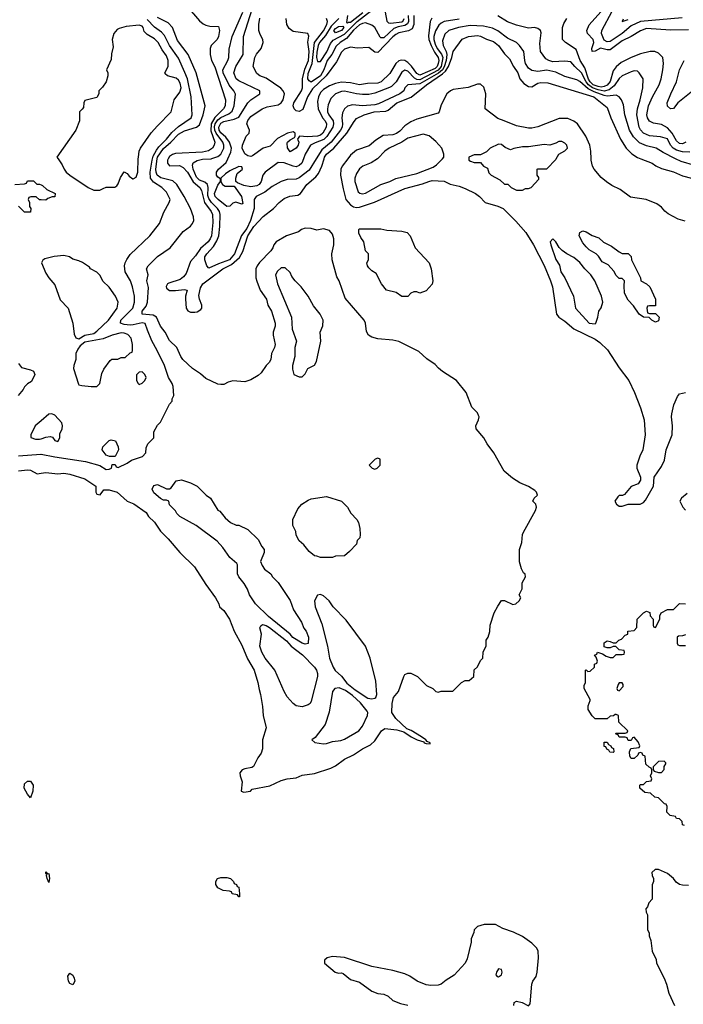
# Model space of a CAD drawing. Header units: inches. Extents: x 1793402 to 1900366, y 320852 to 470679.
# Tile 4 of 256: x 1819858 to 1824255, y 364397 to 370921. Entities that reach past the tile are written whole.
import ezdxf

# ---------------------------------------------------------------- set-up
doc = ezdxf.new("R2010")
doc.units = ezdxf.units.IN
doc.header["$MEASUREMENT"] = 0
for name, color, linetype in [('B8316', 7, 'Continuous'), ('B8326', 7, 'Continuous'), ('B8327', 7, 'Continuous')]:
    doc.layers.add(name, color=color, linetype=linetype)

msp = doc.modelspace()

# ---------------------------------------------------------------- linework, layer by layer
at = {"layer": 'B8316', "color": 4}
for points, elevation in [([(1819826, 369830), (1819890, 369834), (1819902, 369838), (1819910, 369854), (1819950, 369854), (1819972, 369832), (1819988, 369832), (1820000, 369826.5)], 248), ([(1820000, 369727.5), (1819990, 369728), (1819967.3, 369747.3), (1819932.7, 369747.3), (1819918, 369742), (1819914, 369730), (1819922, 369710), (1819923.6, 369683.6), (1819932, 369670), (1819930, 369646), (1819890, 369646), (1819850, 369686)], 248), ([(1819850, 368642), (1819870, 368616), (1819930, 368601), (1819950, 368591.3), (1819958, 368570), (1819936.9, 368523.1), (1819910, 368508), (1819890, 368488), (1819881, 368470), (1819846.8, 368430)], 248), ([(1820000, 368263.6), (1819961, 368230), (1819932, 368170), (1819932.7, 368152.7), (1819962, 368142), (1819990, 368141), (1820000, 368144.7)], 252), ([(1819850, 368030.4), (1819997.6, 368042.4), (1820000, 368041.9)], 248), ([(1819850, 367930.8), (1819910, 367939.1), (1819930, 367935.5), (1819972.7, 367912.7), (1820000, 367916.8)], 244)]:
    msp.add_lwpolyline(points, dxfattribs=dict(at, elevation=elevation))
at = {"layer": 'B8316', "color": 4, "elevation": 236}
msp.add_lwpolyline([(1819930, 365764), (1819910, 365789.5), (1819887.7, 365830), (1819890, 365857.1), (1819910, 365876.1), (1819930, 365876), (1819946.3, 365850), (1819944.6, 365810)], close=True, dxfattribs=at)
at = {"layer": 'B8326', "color": 4}
for points, elevation in [([(1820000, 368041.9), (1820090, 368023.8), (1820292.8, 367992.8), (1820388, 367968), (1820430, 367941), (1820450, 367942), (1820466, 367950), (1820470, 367974), (1820490, 367974), (1820498, 367958), (1820510, 367954), (1820570, 367982), (1820598, 368002), (1820672.5, 368027.5), (1820694, 368050), (1820696.4, 368083.6), (1820706, 368110), (1820746, 368150), (1820746, 368190), (1820770, 368234), (1820790, 368254), (1820850, 368374), (1820867.3, 368392.7), (1820868, 368410), (1820878, 368430), (1820875.3, 368490), (1820868.7, 368510), (1820844, 368550), (1820817.2, 368630), (1820769.3, 368730), (1820733.4, 368793.4), (1820703.8, 368863.8), (1820690, 368909), (1820670, 368912.6), (1820610, 368898.2), (1820590, 368897.6), (1820550, 368901.7), (1820525.2, 368910), (1820527.6, 368930), (1820607, 369010), (1820618, 369050), (1820618, 369090), (1820605.1, 369150), (1820591.3, 369191.3), (1820557, 369250), (1820552.3, 369290), (1820556, 369310), (1820567.2, 369332.8), (1820590, 369366), (1820719, 369490), (1820784, 369570), (1820813.6, 369646.4), (1820848.7, 369710), (1820854, 369730), (1820830, 369777.2), (1820799.3, 369810), (1820745, 369845), (1820725.4, 369870), (1820722, 369910), (1820736.2, 369990), (1820738.7, 370000)], 248), ([(1820000, 367916.8), (1820030, 367921.3), (1820110, 367912.7), (1820150, 367915.5), (1820190, 367910.5), (1820290, 367879.1), (1820362, 367830), (1820362.8, 367790), (1820370, 367778), (1820390, 367772), (1820414.6, 367805.4), (1820450, 367806.8), (1820504.7, 367790), (1820570.5, 367730.5), (1820614.2, 367714.2), (1820695.2, 367655.2), (1820711, 367630), (1820750.6, 367590.6), (1820790, 367532), (1820842, 367482), (1820919.1, 367390), (1821015.5, 367295.5), (1821090, 367178.8), (1821154.8, 367090), (1821178, 367050), (1821182, 367030), (1821210, 367006.8), (1821248, 366950), (1821278, 366870), (1821330, 366776), (1821366.6, 366686.6), (1821410.4, 366610.4), (1821436.3, 366530), (1821443.4, 366483.4), (1821454, 366450), (1821466.8, 366370), (1821470.6, 366310), (1821490.7, 366230), (1821467.3, 366150), (1821467.3, 366090), (1821458.5, 366061.5), (1821434.8, 366030), (1821407.7, 365972.3), (1821394.9, 365965.1), (1821350, 365957.6), (1821331, 365950), (1821317.1, 365930), (1821318, 365910), (1821332, 365870), (1821324.7, 365810), (1821342, 365802), (1821386, 365810), (1821398, 365822), (1821515.5, 365844.5), (1821590, 365881), (1821630, 365891), (1821690, 365898), (1821730, 365914.8), (1821810, 365927.3), (1821918.9, 365961.1), (1821950, 365977.3), (1822010, 366020.7), (1822069.5, 366050.5), (1822130, 366090.8), (1822183.1, 366116.9), (1822210, 366142), (1822255.3, 366210), (1822276.5, 366223.5), (1822355.8, 366215.8), (1822402.8, 366202.8), (1822450.8, 366170), (1822491.3, 366150), (1822536, 366136), (1822538, 366130), (1822550, 366124.9), (1822578, 366122), (1822578, 366130), (1822558, 366138), (1822548.7, 366150), (1822519, 366170), (1822451.2, 366211.2), (1822423.3, 366223.3), (1822349.4, 366290), (1822322.7, 366330), (1822325.2, 366390), (1822335.3, 366430), (1822368.7, 366470), (1822402, 366570), (1822410, 366582), (1822428.4, 366591.6), (1822450, 366591.3), (1822494, 366570), (1822554, 366510), (1822594, 366490), (1822614, 366470), (1822630, 366464.7), (1822650, 366472), (1822727.3, 366472.7), (1822786, 366530), (1822810, 366542), (1822836.4, 366543.6), (1822866, 366570), (1822870, 366614), (1822890, 366634), (1822910, 366674), (1822926, 366690), (1822928, 366730), (1822948.4, 366771.6), (1822948.7, 366810), (1822962, 366830), (1822973.6, 366866.4), (1822975.3, 366910), (1823002, 366990), (1823024.7, 367035.3), (1823050, 367072), (1823070, 367072), (1823125.4, 367045.4), (1823146, 367050), (1823168, 367070), (1823178, 367090), (1823168, 367110), (1823188, 367150), (1823188, 367190), (1823208, 367230), (1823207.3, 367247.3), (1823195.3, 367255.3), (1823182, 367282), (1823169.1, 367329.1), (1823169, 367410), (1823184.1, 367455.9), (1823189.3, 367510), (1823194.8, 367525.2), (1823275.3, 367670), (1823282, 367690), (1823278, 367710), (1823258, 367730), (1823266, 367750), (1823288, 367770), (1823282, 367790), (1823270, 367802), (1823230, 367829), (1823172.5, 367852.5), (1823123.2, 367883.2), (1823068.7, 367930), (1822999, 368050), (1822954, 368110), (1822933.2, 368150), (1822881.2, 368210), (1822879.3, 368230), (1822898.4, 368270), (1822901.6, 368290), (1822898.6, 368298.6), (1822890, 368316), (1822853.8, 368353.8), (1822816, 368450), (1822752.7, 368530), (1822659, 368590), (1822631.9, 368611.9), (1822610, 368637.2), (1822554.8, 368674.8), (1822503.3, 368723.3), (1822370, 368789.6), (1822330, 368798.4), (1822230, 368806), (1822190, 368817.2), (1822169, 368830), (1822154.5, 368854.5), (1822149.4, 368910), (1822140.9, 368930), (1822014.9, 369074.9), (1821973.6, 369190), (1821958.3, 369218.3), (1821928.4, 369330), (1821926, 369370), (1821939.3, 369430), (1821939.3, 369470), (1821930, 369499.5), (1821910, 369523.6), (1821870, 369536), (1821826, 369526), (1821790, 369538), (1821750, 369539), (1821724.7, 369530), (1821704, 369516), (1821624.7, 369490), (1821558, 369450), (1821542, 369430), (1821536, 369410), (1821520.7, 369390), (1821446.7, 369313.3), (1821430.5, 369290), (1821423, 369270), (1821422, 369250), (1821422, 369210), (1821427.9, 369187.9), (1821450.8, 369130), (1821494, 369070), (1821502.8, 369030), (1821526, 368990), (1821550.7, 368910), (1821550.7, 368890), (1821536.3, 368850), (1821536.3, 368830), (1821550.6, 368769.4), (1821546.8, 368750), (1821526.8, 368710), (1821521, 368670), (1821511, 368650), (1821490, 368628.7), (1821458, 368582), (1821436.8, 368563.2), (1821390, 368534), (1821350, 368521.2), (1821270, 368529), (1821239.8, 368520.2), (1821210, 368504), (1821190, 368504), (1821170, 368505.2), (1821090, 368544), (1821055.5, 368575.5), (1821002, 368610), (1820939, 368670), (1820925.2, 368690), (1820899, 368750), (1820850, 368795.3), (1820822.7, 368850), (1820791.4, 368891.4), (1820763.7, 368950), (1820742.7, 368962.7), (1820669, 368970), (1820669.6, 368990), (1820696.1, 369023.9), (1820705.1, 369050), (1820712.3, 369147.7), (1820700.7, 369190), (1820709.2, 369230), (1820699, 369270), (1820709.2, 369290), (1820770, 369351), (1820855.3, 369410), (1820941.5, 369518.5), (1820990, 369554), (1821003.7, 369570), (1821011.5, 369590), (1821010, 369615.3), (1820989.6, 369670), (1820947.8, 369750), (1820898.4, 369830), (1820872.9, 369852.9), (1820794, 369874), (1820769.7, 369890), (1820761.8, 369910), (1820760.7, 369930), (1820769.4, 370000)], 244), ([(1820111.7, 370000), (1820139.8, 369959.8), (1820152, 369930), (1820166, 369910), (1820190, 369891.3), (1820312, 369810), (1820350, 369791.3), (1820388.4, 369791.6), (1820410, 369802), (1820430, 369811.3), (1820488.4, 369811.6), (1820500.4, 369819.6), (1820510, 369834), (1820524.7, 369875.3), (1820550, 369912), (1820570, 369902), (1820583.5, 369883.5), (1820607.1, 369867.1), (1820610, 369866), (1820630, 369878), (1820641.2, 369910), (1820643.7, 370000)], 252), ([(1820842.4, 370000), (1820836.9, 369990), (1820837.6, 369970), (1820850, 369952.3), (1820915.6, 369955.6), (1820941, 369941), (1820969.8, 369910), (1821007.3, 369847.3), (1821051.3, 369810), (1821061.7, 369790), (1821082.7, 369710), (1821126.3, 369650), (1821135.4, 369630), (1821136.6, 369576.6), (1821128, 369490), (1821120.5, 369470), (1821105.6, 369450), (1821054.8, 369405.2), (1821023.7, 369356.3), (1820990, 369317.8), (1820960, 369240), (1820943.8, 369216.2), (1820920.2, 369199.8), (1820844.9, 369175.1), (1820837, 369170), (1820827.5, 369152.5), (1820830, 369142.7), (1820850, 369127.6), (1820890, 369126), (1820950, 369133.6), (1820968, 369130), (1820956.2, 369090), (1820955.8, 369070), (1820961.1, 369010), (1820972.1, 368992.1), (1820990, 368983.1), (1821017.8, 368982.2), (1821034.5, 368985.5), (1821058.9, 369001.1), (1821065.5, 369010), (1821064.4, 369030), (1821048.5, 369070), (1821045.8, 369094.2), (1821056, 369144), (1821071, 369170), (1821203.8, 369270), (1821261.4, 369298.6), (1821314.6, 369345.4), (1821335.9, 369384.1), (1821370, 369489.6), (1821410, 369551.3), (1821470, 369618), (1821538.8, 369670), (1821577.3, 369710), (1821610, 369736), (1821648.1, 369751.9), (1821700.9, 369759.1), (1821719.1, 369770), (1821759.3, 369830), (1821819.7, 369880.3), (1821837.5, 369902.5), (1821859.6, 369950), (1821874.3, 370000)], 236), ([(1821823.1, 370000), (1821775.8, 369924.2), (1821710, 369873), (1821690, 369863.6), (1821630, 369862), (1821590, 369849.6), (1821530, 369815.1), (1821482.3, 369777.7), (1821424, 369750), (1821412.4, 369730), (1821410.3, 369670), (1821388, 369590), (1821362.7, 369537.3), (1821328.4, 369491.6), (1821281.1, 369370), (1821248, 369330), (1821175.6, 369304.4), (1821110, 369274), (1821097.2, 369290), (1821085.2, 369330), (1821085.2, 369350), (1821097.2, 369370), (1821142.7, 369417.3), (1821164.9, 369455.1), (1821176.9, 369490), (1821184.4, 369550), (1821186.2, 369630), (1821181, 369650), (1821168.4, 369670), (1821129.3, 369709.3), (1821110, 369736.2), (1821104.5, 369755.5), (1821106, 369810), (1821101.3, 369830), (1821084.1, 369844.1), (1821050, 369858.5), (1821030, 369878.7), (1821006.9, 369930), (1821003, 369957), (1821008.2, 369971.8), (1821032.7, 369987.3), (1821070, 369996.1), (1821126.3, 370000)], 232), ([(1821738.2, 370000), (1821727.7, 369970), (1821710, 369954.5), (1821690, 369947), (1821670, 369949.5), (1821610, 369973.6), (1821570, 369974), (1821483.8, 369910), (1821469.1, 369890.9), (1821457.6, 369850), (1821444.9, 369830), (1821430, 369821.3), (1821390, 369813), (1821342.8, 369822.8), (1821300.2, 369840.2), (1821289.1, 369849.1), (1821289.3, 369870.7), (1821299, 369901), (1821333.2, 369930), (1821330, 369946), (1821310, 369948), (1821250, 369919), (1821220.4, 369899.6), (1821190.8, 369870), (1821190.8, 369850), (1821201, 369830), (1821219.1, 369819.1), (1821278, 369818), (1821327.3, 369750), (1821336.9, 369703.1), (1821330, 369698), (1821290, 369712.7), (1821270, 369705.2), (1821250, 369686), (1821230, 369684), (1821173.2, 369730), (1821153.2, 369750), (1821148.2, 369770), (1821170, 369824.7), (1821188, 369850), (1821187.3, 369867.3), (1821170, 369878), (1821162, 369890), (1821162, 369910), (1821174, 369930), (1821225.6, 369974.4), (1821237.2, 370000)], 228), ([(1822032, 370000), (1821994, 369950), (1821985.5, 369930), (1821983, 369890), (1822000.3, 369800.3), (1822019.5, 369730), (1822050, 369693.7), (1822070, 369680.3), (1822090, 369676.5), (1822110, 369678.7), (1822208.3, 369711.7), (1822410, 369802), (1822527, 369833), (1822568, 369850), (1822590, 369854.9), (1822670, 369851), (1822710.7, 369830.7), (1822770, 369817.3), (1822810, 369802.8), (1822878, 369770), (1822904.7, 369750), (1822942, 369710), (1823026.2, 369686.2), (1823061, 369670), (1823145.8, 369585.8), (1823210.3, 369510.4), (1823262, 369430), (1823333, 369293), (1823374.9, 369190), (1823388, 369150), (1823413.4, 368970), (1823430.3, 368950.4), (1823470, 368924.4), (1823530, 368872.4), (1823670, 368804.9), (1823702, 368782), (1823752.9, 368732.9), (1823830, 368613.4), (1823894, 368530), (1823931.5, 368451.5), (1823970.4, 368350), (1823994.4, 368270), (1824002, 368170), (1823987.3, 368070), (1823967.3, 368030), (1823946.8, 367970), (1823946, 367950), (1823971.3, 367890), (1823972, 367870), (1823955.3, 367844.7), (1823910, 367828.7), (1823865.4, 367774.6), (1823851.1, 367768.9), (1823830, 367768), (1823821, 367759), (1823802, 367730), (1823812, 367710), (1823830, 367698), (1823850, 367698), (1823890, 367712), (1823968.4, 367711.6), (1823990, 367722), (1824003.1, 367736.9), (1824057.2, 367830), (1824062, 367890), (1824110, 367961), (1824130, 368002), (1824141.2, 368070), (1824180.7, 368170), (1824183.6, 368230), (1824176.2, 368290), (1824178.4, 368310), (1824192.3, 368370), (1824215.1, 368424.9), (1824230, 368441), (1824269.4, 368450.6)], 244), ([(1822228.2, 370000), (1822187.5, 369972.5), (1822132, 369950), (1822110, 369934), (1822090, 369902), (1822077.3, 369870), (1822077.3, 369850), (1822101.4, 369781.4), (1822110.9, 369770.9), (1822130, 369768), (1822150, 369770.8), (1822251.5, 369828.5), (1822310, 369848.4), (1822350, 369868.4), (1822490, 369901.3), (1822597.1, 369942.9), (1822620.1, 369959.9), (1822659, 370000)], 248), ([(1822834, 370000), (1822834, 369990), (1822843.6, 369983.6), (1822870, 369974), (1822910, 369974), (1822931.6, 369951.6), (1822956.9, 369936.9), (1822966.4, 369906.4), (1822982, 369890), (1823039.8, 369859.8), (1823070, 369832), (1823091.6, 369831.6), (1823114, 369810), (1823150, 369792), (1823190, 369792), (1823210, 369802), (1823230, 369802), (1823246, 369810), (1823296.4, 369863.6), (1823296.4, 369876.4), (1823286, 369890), (1823286, 369930), (1823290, 369934), (1823350, 369934), (1823410, 369994), (1823413, 370000)], 248), ([(1824266.3, 369586.3), (1824220.1, 369600.1), (1824154, 369634), (1824131.9, 369651.9), (1824110, 369679), (1824080.2, 369700.2), (1824009.3, 369729.3), (1823905.4, 369745.4), (1823835.5, 369795.5), (1823781.5, 369821.5), (1823746.3, 369846.3), (1823710, 369875.3), (1823664, 369930), (1823654, 369950), (1823644, 369990), (1823643.8, 370000)], 244), ([(1823973.1, 370000), (1824048.7, 369970), (1824071.9, 369951.9), (1824110, 369934.5), (1824190, 369912), (1824250, 369887), (1824308.7, 369870)], 236), ([(1824330, 369955.6), (1824240.8, 369980.8), (1824202.4, 370000)], 232), ([(1820000, 369826.5), (1820010, 369822), (1820036.9, 369796.9), (1820092, 369770), (1820090, 369748), (1820072.7, 369747.3), (1820043.6, 369736.4), (1820030, 369726), (1820000, 369727.5)], 248), ([(1820000, 368144.7), (1820030, 368156), (1820059.8, 368159.8), (1820074.8, 368154.8), (1820090, 368132), (1820110, 368126), (1820124, 368150), (1820123.1, 368176.9), (1820139, 368210), (1820141.2, 368230), (1820136, 368250), (1820090, 368300.9), (1820070, 368309.5), (1820050, 368306.6), (1820000, 368263.6)], 252), ([(1824279.1, 367780.9), (1824242, 367750), (1824232, 367730), (1824252, 367690), (1824270, 367672)], 244), ([(1824262, 365582), (1824250, 365586), (1824247.3, 365607.3), (1824230, 365626), (1824208.4, 365628.4), (1824202, 365642), (1824167.3, 365647.3), (1824146, 365670), (1824147.3, 365707.3), (1824142, 365722), (1824130, 365726), (1824090, 365766), (1824066, 365770), (1824036.4, 365796.4), (1824000.4, 365800.4), (1823966, 365830), (1823966, 365850), (1823970, 365854), (1823990, 365854), (1824010, 365874), (1824042, 365878), (1824046, 365890), (1824038, 365910), (1824046, 365930), (1824046, 365950), (1824042, 365962), (1824027.3, 365967.3), (1824007.3, 365987.3), (1824002, 366042), (1823987.3, 366047.3), (1823982, 366062), (1823970, 366066), (1823958, 366062), (1823952.7, 366047.3), (1823930, 366026), (1823910, 366026), (1823900.4, 366040.4), (1823898, 366070), (1823907.3, 366092.7), (1823962, 366098), (1823966, 366110), (1823956.4, 366136.4), (1823930, 366166), (1823918, 366162), (1823910, 366146), (1823890, 366146), (1823882, 366162), (1823870, 366166), (1823830, 366166), (1823822, 366182), (1823806, 366190), (1823810, 366194), (1823870, 366194), (1823882, 366198), (1823886, 366210), (1823827.3, 366267.3), (1823826, 366310), (1823810, 366318), (1823803.6, 366316.4), (1823792, 366308), (1823770, 366306), (1823750, 366288), (1823670, 366288), (1823650, 366308), (1823625.2, 366350), (1823624.7, 366375.3), (1823638, 366410), (1823636.4, 366416.4), (1823598, 366490), (1823598, 366510), (1823606, 366530), (1823606, 366610), (1823610, 366614), (1823622, 366602), (1823636.4, 366603.6), (1823666, 366630), (1823666, 366650), (1823682, 366658), (1823686, 366670), (1823678, 366698), (1823666, 366710), (1823682, 366718), (1823686, 366730), (1823719.6, 366719.6), (1823743.6, 366703.6), (1823770, 366694), (1823790, 366694), (1823810, 366714), (1823850, 366714), (1823862, 366718), (1823866, 366730), (1823862, 366742), (1823830, 366746), (1823807.3, 366767.3), (1823790, 366768), (1823770, 366758), (1823750, 366758), (1823730, 366766), (1823730, 366792), (1823750, 366804.7), (1823770, 366802), (1823790, 366792), (1823810, 366792), (1823828, 366810), (1823844, 366816), (1823870, 366842), (1823886, 366850), (1823886, 366870), (1823930, 366874), (1823947.3, 366892.7), (1823948.7, 366950), (1823990, 366991.3), (1824010, 367002), (1824032.7, 366992.7), (1824034, 366970), (1824054, 366950), (1824054, 366910), (1824058, 366898), (1824070, 366894), (1824098, 366950), (1824098, 366970), (1824108.4, 366991.6), (1824150, 367012), (1824190, 367014), (1824230, 367052), (1824270, 367051.3)], 236), ([(1824270, 366846), (1824250, 366838), (1824223.6, 366836.4), (1824214, 366830), (1824214, 366790), (1824218, 366778), (1824230, 366774), (1824270, 366774)], 236), ([(1824290, 365184.7), (1824250, 365186), (1824230, 365191.3), (1824207.1, 365207.1), (1824190, 365231.3), (1824150, 365264.7), (1824090, 365291.3), (1824068.7, 365291.3), (1824046, 365270), (1824048, 365250), (1824058, 365230), (1824058, 365210), (1824048.4, 365188.4), (1824047.3, 365092.7), (1824026, 365070), (1824016.4, 365043.6), (1824006, 365030), (1824008.4, 365008.4), (1824018, 364990), (1824018, 364890), (1824028, 364870), (1824028, 364850), (1824040.4, 364820.4), (1824048.9, 364748.9), (1824074.6, 364694.6), (1824078, 364670), (1824128.7, 364570), (1824144, 364530), (1824159, 364470), (1824195.3, 364390)], 236), ([(1823132, 364390), (1823134, 364410), (1823150, 364418), (1823186, 364410), (1823230, 364386), (1823239.6, 364400.4), (1823251.3, 364530), (1823258, 364550), (1823279.1, 364580.9), (1823287.3, 364610), (1823295.5, 364704.5), (1823293, 364750), (1823284, 364770), (1823250, 364802), (1823190, 364847.3), (1823130, 364876), (1823059.8, 364899.8), (1823010, 364926), (1822934.6, 364925.4), (1822890, 364912), (1822868, 364890), (1822867.3, 364872.7), (1822848.9, 364831.1), (1822848.4, 364808.4), (1822822, 364698), (1822809, 364670), (1822737.2, 364590), (1822682.7, 364557.3), (1822650, 364530.8), (1822630, 364524), (1822582, 364522), (1822550, 364526.8), (1822491.3, 364550), (1822443.4, 364583.4), (1822410, 364598.8), (1822330, 364621.6), (1822190, 364647.3), (1822010, 364706.8), (1821930, 364713.4), (1821894.6, 364705.4), (1821878, 364690), (1821878, 364670), (1821948.7, 364610), (1821970, 364602.7), (1821990, 364605.2), (1822001.2, 364601.2), (1822050, 364561.2), (1822110, 364544), (1822190, 364484), (1822230, 364468.7), (1822270, 364465.2), (1822299, 364450), (1822330, 364422), (1822381.2, 364401.2), (1822430, 364392.3)], 236)]:
    msp.add_lwpolyline(points, dxfattribs=dict(at, elevation=elevation))
for points, elevation in [([(1822510, 369109), (1822490, 369118), (1822470, 369118), (1822450, 369108), (1822430, 369088), (1822390, 369088), (1822352.9, 369112.9), (1822288.7, 369130), (1822255.3, 369170), (1822220.4, 369240.4), (1822190, 369258), (1822170, 369278), (1822162, 369290), (1822158, 369310), (1822168, 369330), (1822168, 369370), (1822148, 369390), (1822139, 369450), (1822117.6, 369477.6), (1822105.6, 369505.6), (1822103.7, 369530), (1822110, 369536.3), (1822250, 369534.8), (1822290, 369526), (1822390, 369520.7), (1822424.7, 369510), (1822446, 369490), (1822478, 369410), (1822570.7, 369310), (1822584, 369270), (1822596, 369190), (1822590, 369168.7), (1822550, 369125.2)], 236), ([(1823390, 369468), (1823372, 369450), (1823376, 369430), (1823410, 369332), (1823434, 369294), (1823444, 369250), (1823470.4, 369210.4), (1823526.8, 369090), (1823541, 369010), (1823630, 368911.3), (1823670, 368906), (1823675.3, 368910), (1823689, 368950), (1823694, 368990), (1823710, 369012), (1823721.2, 369050), (1823713.2, 369090), (1823669.3, 369190), (1823642.7, 369230), (1823602.7, 369270), (1823570, 369312.7), (1823530, 369345.2), (1823482, 369370), (1823452.1, 369392.1), (1823431.9, 369411.9), (1823410, 369448.7)], 248), ([(1824030, 368974), (1824070, 368974), (1824094, 368950), (1824090, 368926), (1824070, 368918), (1824046, 368930), (1824028, 368948), (1823990, 368949), (1823962, 368970), (1823925.6, 369025.6), (1823890, 369062), (1823864, 369110), (1823862, 369158), (1823866, 369190), (1823850, 369206), (1823830, 369206), (1823810, 369226), (1823794.6, 369254.6), (1823756.5, 369296.5), (1823716.4, 369316.4), (1823693.6, 369353.6), (1823678, 369370), (1823630, 369395.3), (1823610, 369415.3), (1823590, 369442), (1823564, 369490), (1823569.2, 369510.8), (1823590, 369521), (1823610, 369516), (1823650, 369491.3), (1823695.3, 369475.3), (1823726.4, 369446.4), (1823779.8, 369419.8), (1823830, 369382), (1823850, 369372), (1823890, 369371.3), (1823910, 369352), (1823911.3, 369330), (1823972, 369210), (1823974, 369190), (1824010, 369172), (1824032, 369150), (1824071.3, 369070), (1824070, 369026), (1824030, 369026), (1824018, 369022), (1824014, 369010), (1824018, 368978)], 244), ([(1820150, 369359.3), (1820087.1, 369352.9), (1820023.6, 369336.4), (1820011.6, 369328.4), (1820002, 369310), (1820030, 369242), (1820050.8, 369210), (1820090, 369164.7), (1820125.1, 369065.1), (1820179.1, 369010), (1820210.8, 368910), (1820218, 368838), (1820230, 368812), (1820250, 368806), (1820289.3, 368830.7), (1820350, 368842.8), (1820370, 368856.3), (1820446.6, 368930), (1820503.7, 369010), (1820509.2, 369050), (1820493.2, 369090), (1820450, 369148), (1820408.9, 369188.9), (1820390, 369226), (1820368.4, 369248.4), (1820328, 369270), (1820320.4, 369280.4), (1820272.9, 369312.9), (1820250, 369324), (1820210, 369334), (1820188, 369350)], 252), ([(1821590, 369278), (1821565.4, 369254.6), (1821552, 369230), (1821566.8, 369170), (1821659.1, 368950), (1821663, 368870), (1821691, 368790), (1821680.7, 368750), (1821681, 368690), (1821666, 368630), (1821665.4, 368605.4), (1821674, 368570), (1821710, 368554), (1821730, 368554), (1821750, 368574), (1821766, 368610), (1821810, 368632), (1821824.7, 368655.3), (1821854, 368790), (1821849, 368850), (1821867.3, 368892.7), (1821868.7, 368930), (1821849.3, 368969.3), (1821804.1, 369024.1), (1821770, 369088.7), (1821722, 369150), (1821682, 369190), (1821660.2, 369220.2), (1821650, 369246), (1821616.4, 369276.4)], 248), ([(1820530, 368845.2), (1820471.3, 368830), (1820410, 368806), (1820290, 368784), (1820259.1, 368760.9), (1820242.8, 368737.2), (1820230.7, 368710), (1820230.8, 368670), (1820216, 368630), (1820214.8, 368610), (1820246.8, 368506.8), (1820250, 368502), (1820270, 368498), (1820330.9, 368490.9), (1820370, 368491.3), (1820389.1, 368510.9), (1820403.1, 368576.9), (1820414.6, 368605.4), (1820456.4, 368663.6), (1820468.9, 368671.1), (1820507.3, 368672.7), (1820530, 368682), (1820556.4, 368683.6), (1820590, 368714), (1820602, 368718), (1820606, 368730), (1820606, 368770), (1820595.3, 368810), (1820574.8, 368834.8), (1820550, 368844)], 252), ([(1820670, 368588), (1820650, 368586), (1820632.7, 368567.3), (1820632, 368530), (1820642, 368510), (1820650, 368504.7), (1820670, 368512), (1820679, 368521), (1820688, 368530), (1820695.3, 368550), (1820688, 368570)], 252), ([(1820490, 368026), (1820452.7, 368027.3), (1820430, 368035.3), (1820404, 368070), (1820409.3, 368090.7), (1820450, 368132), (1820463.1, 368136.9), (1820492, 368130), (1820511.1, 368091.1), (1820512, 368070)], 248), ([(1822230, 368015.3), (1822214, 368010), (1822174, 367970), (1822194, 367950), (1822210, 367942), (1822226, 367950), (1822246, 367970), (1822246, 368010)], 248), ([(1821750, 366784), (1821730, 366789.2), (1821667.5, 366827.5), (1821649.2, 366850), (1821505.6, 366965.6), (1821421.2, 367050), (1821381.2, 367110), (1821366.8, 367146.8), (1821344.8, 367184.8), (1821309.2, 367230), (1821301.2, 367250), (1821302, 367310), (1821297.2, 367317.2), (1821250, 367357.2), (1821203.6, 367423.6), (1821165.1, 367465.1), (1821028, 367570), (1820918, 367630), (1820898, 367650), (1820890, 367666), (1820850, 367706), (1820846, 367730), (1820830, 367738), (1820810, 367738), (1820790, 367748), (1820745.6, 367785.6), (1820735.3, 367810), (1820745.6, 367834.4), (1820770, 367842), (1820830, 367812), (1820850, 367812), (1820860.4, 367819.6), (1820894.6, 367865.4), (1820930, 367872), (1820990, 367852), (1821034, 367830), (1821094, 367770), (1821122, 367750), (1821171.6, 367671.6), (1821183.6, 367663.6), (1821219.6, 367619.6), (1821254, 367590), (1821292.7, 367572.7), (1821310, 367572), (1821370, 367542), (1821436.9, 367476.9), (1821462, 367430), (1821478, 367410), (1821478, 367390), (1821454, 367330), (1821463.6, 367303.6), (1821479.6, 367279.6), (1821522, 367250), (1821532, 367230), (1821570, 367192), (1821650, 367072), (1821671.3, 367010), (1821724.7, 366930), (1821741, 366890), (1821754.8, 366870), (1821770.8, 366830), (1821770, 366788)], 244), ([(1821850, 367358), (1821827.3, 367367.3), (1821810, 367368), (1821776.4, 367396.4), (1821740.4, 367440.4), (1821708.9, 367468.9), (1821690, 367506), (1821688, 367530), (1821668, 367570), (1821668.4, 367608.4), (1821700.2, 367679.8), (1821728, 367710), (1821770, 367738), (1821790, 367746), (1821890, 367761), (1821990.7, 367730.7), (1822030, 367692), (1822051.1, 367651.1), (1822092, 367610), (1822102, 367590), (1822112, 367550), (1822114, 367510), (1822111.6, 367488.4), (1822094, 367470), (1822090, 367446), (1822043.6, 367396.4), (1822010, 367368), (1821950, 367366), (1821930, 367358)], 244), ([(1821850, 367113.2), (1821831.1, 367108.9), (1821811.3, 367070), (1821814.8, 367030), (1821859, 366919), (1821896.4, 366770), (1821910.4, 366690), (1821934, 366630), (1821949, 366609), (1821990, 366570.4), (1822024.9, 366524.9), (1822079.9, 366479.9), (1822165.1, 366425.1), (1822190, 366421.6), (1822210, 366425.5), (1822217.2, 366430), (1822224.5, 366450), (1822218.3, 366538.3), (1822179.3, 366690), (1822149.2, 366770), (1822021.5, 366941.5), (1821934, 367030), (1821908.7, 367070), (1821870, 367104)], 248), ([(1821730, 366368.7), (1821690, 366375.3), (1821669, 366390), (1821630, 366435.3), (1821610, 366468.7), (1821549, 366610), (1821485.2, 366690), (1821461.2, 366730), (1821449.3, 366770), (1821459.3, 366850), (1821449.3, 366890.7), (1821454.6, 366905.4), (1821465.6, 366914.4), (1821490, 366906.8), (1821513, 366893), (1821625.1, 366805.1), (1821657.3, 366770), (1821731.7, 366711.7), (1821810.2, 366630.2), (1821823.8, 366610), (1821830.6, 366590), (1821830.8, 366570), (1821790, 366406), (1821782, 366390), (1821770, 366382)], 244), ([(1821974.5, 366494.5), (1821944.7, 366490), (1821930.7, 366470), (1821907.5, 366332.5), (1821881, 366250), (1821816, 366164), (1821794, 366150), (1821812.7, 366132.7), (1821870, 366122), (1821890, 366124.7), (1821930, 366138), (1821986, 366146), (1822010, 366154), (1822104, 366210), (1822130, 366241), (1822162.7, 366310), (1822165.2, 366330), (1822160.2, 366340.2), (1822115.6, 366395.6), (1822063.6, 366443.6), (1822017.2, 366477.2)], 248), ([(1823850, 366526), (1823830, 366526), (1823823.6, 366516.4), (1823814, 366490), (1823818, 366478), (1823830, 366474), (1823856.4, 366503.6), (1823856.4, 366516.4)], 236), ([(1823790, 366066), (1823767.3, 366067.3), (1823762, 366082), (1823747.3, 366087.3), (1823742, 366102), (1823730, 366106), (1823730, 366134), (1823750, 366134), (1823758, 366118), (1823774, 366110), (1823778, 366098), (1823792.7, 366092.7), (1823794, 366070)], 236), ([(1824127.3, 366007.3), (1824090, 366006), (1824054, 365970), (1824054, 365950), (1824062, 365942), (1824090, 365932), (1824110, 365934), (1824127.3, 365952.7), (1824128.4, 365971.6), (1824138, 365990), (1824138, 365998)], 236), ([(1820042, 365262), (1820050, 365264.7), (1820055.3, 365230), (1820050, 365204), (1820039.3, 365230), (1820035.3, 365250), (1820038, 365258), (1820030, 365266), (1820030, 365274)], 236), ([(1821310, 365108), (1821302, 365122), (1821266, 365130), (1821262, 365142), (1821247.3, 365147.3), (1821206, 365150), (1821170, 365168), (1821158, 365190), (1821158, 365210), (1821168, 365230), (1821190, 365238), (1821230, 365238), (1821254, 365230), (1821274, 365210), (1821278, 365198), (1821294, 365190), (1821298, 365178), (1821310, 365174), (1821314, 365130), (1821314, 365110)], 236), ([(1820210, 364527), (1820190, 364535.1), (1820180.5, 364550), (1820176.6, 364583.4), (1820190, 364604), (1820210, 364590.6), (1820219.5, 364570), (1820222.4, 364550)], 236), ([(1823030, 364632.7), (1823016, 364610), (1823012, 364592), (1823021, 364581), (1823030, 364578), (1823050, 364592), (1823054.5, 364610), (1823050, 364628)], 236)]:
    msp.add_lwpolyline(points, close=True, dxfattribs=dict(at, elevation=elevation))
at = {"layer": 'B8327', "color": 4}
for points, elevation in [([(1820967.7, 371007.7), (1821050, 370914), (1821072.9, 370892.9), (1821090, 370884), (1821118, 370878), (1821175.3, 370875.3), (1821182, 370850), (1821176, 370810), (1821165.2, 370790), (1821126, 370750), (1821120.9, 370730), (1821120.7, 370690), (1821129.6, 370650), (1821150, 370609), (1821221.1, 370390), (1821218.3, 370350), (1821208.2, 370330), (1821150, 370272.4), (1821127.1, 370230), (1821124.1, 370184.1), (1821149.7, 370110), (1821145.6, 370090), (1821134.5, 370070), (1821108.4, 370051.6), (1821070, 370042.8), (1820890, 370034.6), (1820870, 370028.4), (1820850, 370013.7), (1820842.4, 370000)], 236), ([(1821126.3, 370000), (1821130, 370000.3), (1821170, 370013.7), (1821190, 370030.5), (1821209.7, 370070), (1821209.7, 370090), (1821203.5, 370110), (1821158.7, 370170), (1821150.5, 370190), (1821148.9, 370211.1), (1821153.3, 370230), (1821170, 370257.5), (1821190, 370273.7), (1821243, 370297), (1821265.1, 370314.9), (1821278.7, 370350), (1821287.2, 370427.2), (1821277, 370450), (1821246.7, 370486.7), (1821205.1, 370570), (1821203.5, 370590), (1821237, 370650), (1821242.7, 370670), (1821246.3, 370726.3), (1821266, 370810), (1821335.4, 370970)], 232), ([(1821237.2, 370000), (1821256.8, 370043.2), (1821260.4, 370070), (1821248.7, 370110), (1821223, 370143), (1821190, 370172.4), (1821178.5, 370190), (1821177.1, 370210), (1821190, 370234.9), (1821210, 370246.7), (1821278.4, 370261.6), (1821310, 370274.9), (1821370, 370370.8), (1821389.6, 370390.4), (1821448, 370430), (1821448, 370450), (1821310, 370517), (1821292.7, 370530), (1821276.2, 370570), (1821289.6, 370610), (1821338.4, 370690), (1821339.6, 370810), (1821398.9, 370990)], 228), ([(1821973, 370930), (1821921.7, 370878.3), (1821883.1, 370816.9), (1821843.7, 370770), (1821834.8, 370750), (1821826.6, 370706.6), (1821824.1, 370670), (1821830, 370643.7), (1821850, 370644.5), (1821892.5, 370707.5), (1821917.6, 370762.4), (1821935.5, 370784.5), (1822010, 370825.3), (1822094.3, 370910), (1822190, 370985.3)], 208), ([(1822029.8, 370950), (1822023.6, 370903.6), (1822030, 370899.3), (1822035.6, 370904.4), (1822050, 370905.6), (1822131.7, 370968.3)], 204), ([(1822279.7, 370970), (1822291.1, 370911.1), (1822300.6, 370900.6), (1822317.4, 370897.4), (1822390, 370906), (1822396.1, 370910), (1822405.2, 370930)], 208), ([(1824290, 370853.6), (1824170, 370852.8), (1824010, 370863.5), (1823970, 370848), (1823910, 370809.6), (1823850, 370780.5), (1823770, 370720.4), (1823750, 370721.1), (1823706.5, 370733.5), (1823670, 370712.7), (1823650, 370709.5), (1823649.6, 370730), (1823661.3, 370770), (1823656.3, 370790), (1823620.5, 370830), (1823614.7, 370850), (1823630, 370888), (1823707.3, 370972.7)], 216), ([(1824246.9, 370933.1), (1823971.3, 370908.7), (1823910, 370881.1), (1823848.8, 370830), (1823770, 370776.9), (1823750, 370773.6), (1823730, 370785.1), (1823713.6, 370830), (1823714, 370850), (1823782.5, 370977.5)], 212), ([(1820738.7, 370000), (1820743, 370017), (1820763.7, 370056.3), (1820780.7, 370079.3), (1820831.5, 370128.5), (1820866.4, 370173.7), (1820910, 370214.3), (1820994.5, 370270), (1821000.9, 370290), (1820993.6, 370410), (1820968.6, 370528.6), (1820952.3, 370572.3), (1820910, 370665.2), (1820849.6, 370750), (1820817.5, 370817.5), (1820797.7, 370837.7), (1820750, 370871.5), (1820701.8, 370921.8)], 248), ([(1820769.4, 370000), (1820770.6, 370010), (1820810, 370067.1), (1820859.7, 370110), (1820910, 370162), (1820950, 370183.7), (1821030, 370208.4), (1821050, 370225.5), (1821074.3, 370290), (1821087, 370350), (1821026.3, 370570), (1820973.3, 370690), (1820903.7, 370783.7), (1820869.8, 370869.8), (1820841.4, 370901.4), (1820770, 370935.6)], 244), ([(1822587.7, 370932.2), (1822577.6, 370910), (1822566.6, 370813.4), (1822568.8, 370790), (1822583.2, 370750), (1822605.5, 370705.5), (1822630.2, 370670), (1822633.9, 370650), (1822631.5, 370630), (1822623, 370610), (1822610, 370597), (1822510, 370553.5), (1822490, 370563.9), (1822453.2, 370613.2), (1822430, 370636.4), (1822410, 370649.7), (1822386.1, 370653.9), (1822370, 370649.6), (1822350.4, 370630), (1822310, 370564.5), (1822252.7, 370510), (1822230, 370499.8), (1822162.4, 370497.6), (1822110, 370489.7), (1822050, 370502.6), (1821990, 370506.9), (1821950, 370499.1), (1821910, 370483.1), (1821870, 370458.9), (1821850, 370438.4), (1821837, 370410), (1821830, 370378), (1821834.9, 370330), (1821864.7, 370270), (1821881.7, 370250), (1821891.4, 370230), (1821889.1, 370210), (1821867.2, 370170), (1821850, 370156), (1821830, 370148.9), (1821765.3, 370145.3), (1821710.9, 370149.1), (1821698, 370130), (1821706.8, 370110), (1821702.8, 370090), (1821690, 370069.3), (1821650, 370046), (1821631.9, 370071.9), (1821630, 370102), (1821632.7, 370110), (1821650, 370124.9), (1821679.3, 370140.7), (1821684, 370150), (1821683.1, 370163.1), (1821682, 370170), (1821670, 370179), (1821631.3, 370170), (1821566, 370134), (1821517.4, 370082.6), (1821470, 370069.6), (1821401.1, 370018.9), (1821390, 370015.1), (1821370, 370018), (1821350, 370032.3), (1821332, 370070), (1821333.2, 370090), (1821359.3, 370150), (1821379, 370170), (1821381.2, 370190), (1821363.6, 370230), (1821370, 370253.4), (1821390, 370279.3), (1821464, 370330), (1821497.2, 370342.8), (1821570, 370357.1), (1821589.3, 370370), (1821602.4, 370390), (1821611.5, 370430), (1821602.7, 370450), (1821587.6, 370467.6), (1821490, 370532.7), (1821449, 370550), (1821430, 370565.2), (1821404, 370610), (1821416.2, 370670), (1821426.9, 370693.1), (1821458, 370730), (1821471.3, 370770), (1821469.2, 370790), (1821450, 370822), (1821442.4, 370850), (1821443, 370890), (1821449.7, 370930.3)], 224), ([(1822468.4, 370950), (1822470.2, 370889.8), (1822458.9, 370861.1), (1822433.7, 370846.3), (1822370, 370833), (1822350, 370823.6), (1822330, 370808.2), (1822230, 370702.7), (1822210, 370705.2), (1822170, 370736), (1822092.9, 370732.9), (1822050, 370739), (1822010, 370726), (1821990, 370705.2), (1821957.1, 370642.9), (1821889.3, 370550), (1821797.9, 370462.1), (1821764.7, 370410), (1821734.7, 370325.3), (1821710, 370313), (1821690, 370318), (1821675.6, 370330), (1821668.9, 370350), (1821675.1, 370370), (1821724.8, 370450), (1821730.8, 370469.2), (1821730.7, 370530), (1821747.2, 370592.9), (1821771.9, 370650), (1821776.8, 370710), (1821767.6, 370772.4), (1821772.9, 370812.9), (1821768, 370830), (1821670, 370842.4), (1821642.2, 370862.2), (1821628, 370890), (1821622.4, 370930)], 216), ([(1822770, 370925.7), (1822670, 370908.2), (1822650, 370898.7), (1822635.9, 370884.1), (1822613.3, 370846.7), (1822601.8, 370810), (1822601.6, 370790), (1822610, 370758), (1822624.5, 370730), (1822653.2, 370693.2), (1822661.2, 370670), (1822650, 370611.2), (1822630, 370586.7), (1822510, 370523.2), (1822490, 370525), (1822473.3, 370533.3), (1822430, 370579.7), (1822410, 370587.3), (1822390, 370572.7), (1822351.2, 370508.8), (1822320.5, 370479.5), (1822308.9, 370471.1), (1822210, 370434), (1822170, 370426), (1822130, 370426), (1822090, 370429.7), (1822010, 370447.6), (1821990, 370445.6), (1821950.8, 370430), (1821920.3, 370399.7), (1821902, 370358), (1821897, 370330), (1821898, 370310), (1821905.7, 370290), (1821934, 370250), (1821937.7, 370230), (1821932.9, 370210), (1821893.5, 370146.5), (1821873.5, 370126.5), (1821814.4, 370105.6), (1821785.5, 370090), (1821748.8, 370030), (1821738.2, 370000)], 228), ([(1822432, 370950), (1822434.3, 370910), (1822426.6, 370893.4), (1822410, 370882.6), (1822365.3, 370874.7), (1822336.6, 370863.4), (1822270, 370802), (1822250, 370800.9), (1822245.1, 370805.1), (1822210, 370869), (1822190, 370884), (1822150, 370901.2), (1822130, 370896.9), (1822110, 370886), (1822070, 370850.8), (1822022.7, 370797.3), (1821981.3, 370770), (1821954.4, 370745.6), (1821925.2, 370690), (1821895.2, 370650), (1821872.4, 370590), (1821850, 370549.7), (1821790, 370508.2), (1821775.1, 370515.1), (1821767.7, 370530), (1821770, 370564.7), (1821795.8, 370630), (1821810.5, 370769.5), (1821870, 370846.3), (1821892.8, 370890), (1821897.4, 370910), (1821889.6, 370929.6)], 212), ([(1824297.7, 370042.3), (1824250, 370045.7), (1824210, 370057.7), (1824187.3, 370070), (1824169.6, 370090), (1824150, 370132), (1824104.2, 370144.2), (1824030, 370152), (1823990, 370169.6), (1823971, 370191), (1823961.3, 370210), (1823946.6, 370290), (1823951.3, 370330), (1823969.6, 370390), (1823986, 370470), (1823988.9, 370528.9), (1823962, 370570), (1823950, 370579), (1823930, 370581.2), (1823910, 370576), (1823850, 370549.4), (1823830, 370532), (1823797.6, 370482.4), (1823763.2, 370456.7), (1823730, 370448.5), (1823690, 370455.9), (1823652.8, 370470), (1823626.3, 370490), (1823610.5, 370510), (1823579.8, 370570), (1823535.6, 370610), (1823510, 370642.7), (1823470, 370646.6), (1823390, 370643), (1823364, 370650), (1823342.7, 370662.7), (1823309, 370710), (1823304.1, 370764.1), (1823313.2, 370833.2), (1823308, 370850), (1823290, 370862), (1823268.9, 370868.9), (1823230, 370865.2), (1823150, 370884.5), (1823090, 370907), (1823025.8, 370945.8)], 228), ([(1824271.3, 370108.7), (1824250, 370099.1), (1824230, 370101), (1824210, 370118), (1824181.8, 370170), (1824150, 370204.7), (1824110, 370226), (1824056.6, 370236.6), (1824029.7, 370249.7), (1824017, 370270), (1824014, 370290), (1824023, 370350), (1824049.8, 370410.2), (1824093.6, 370490), (1824107.6, 370530), (1824119.6, 370590), (1824123.7, 370630), (1824119, 370670), (1824090, 370699), (1824066, 370710), (1824034, 370710), (1823970, 370694), (1823910, 370671.3), (1823843.4, 370636.6), (1823810, 370609.4), (1823790, 370581.2), (1823769.3, 370510.7), (1823750, 370487.7), (1823730, 370478), (1823710, 370474.9), (1823690, 370477.4), (1823658.2, 370490), (1823637.3, 370510), (1823627.1, 370527.1), (1823602.3, 370602.3), (1823571.9, 370650), (1823544.1, 370724.1), (1823474.5, 370770), (1823455.1, 370790), (1823454.5, 370870), (1823463.6, 370896.4), (1823484, 370930)], 224), ([(1823856.4, 370923.6), (1823850, 370908.7), (1823890, 370922.4)], 208), ([(1820643.7, 370000), (1820644, 370010), (1820649.1, 370050.9), (1820658, 370070), (1820730, 370171.3), (1820770, 370218), (1820862, 370310), (1820881.2, 370390), (1820918.4, 370441.6), (1820928.3, 370470), (1820921.1, 370501.1), (1820910, 370519.5), (1820893.9, 370533.9), (1820838, 370550), (1820822.7, 370562.7), (1820819, 370570), (1820840.9, 370610), (1820841.3, 370650), (1820830, 370680.9), (1820801.1, 370721.1), (1820776.3, 370770), (1820750, 370794.5), (1820702, 370822), (1820682, 370842), (1820676, 370870), (1820670, 370877.2), (1820650, 370884), (1820563.8, 370876.2), (1820516.7, 370863.3), (1820504.1, 370855.9), (1820481, 370830), (1820470.8, 370790), (1820478, 370742), (1820465.4, 370694.6), (1820463.6, 370656.4), (1820432, 370590), (1820442, 370570), (1820442, 370550), (1820431.3, 370510), (1820406.4, 370473.6), (1820382, 370450), (1820382, 370430), (1820370, 370406), (1820290, 370386), (1820282, 370370), (1820279.6, 370340.4), (1820272.7, 370327.3), (1820254, 370310), (1820254, 370250), (1820230.6, 370189.4), (1820104.7, 370010), (1820111.7, 370000)], 252), ([(1824202.4, 370000), (1824120.8, 370040.8), (1824074, 370070), (1824010, 370086), (1823964.8, 370104.7), (1823924.1, 370144.1), (1823898.4, 370190), (1823866.6, 370290), (1823857.5, 370357.5), (1823845.2, 370390), (1823829, 370410), (1823810, 370420.9), (1823750, 370415), (1823730, 370418.9), (1823663.5, 370443.5), (1823623.8, 370463.8), (1823570, 370511.6), (1823550, 370522.9), (1823470, 370545.6), (1823410, 370574), (1823350, 370586.3), (1823290, 370578), (1823250, 370583.7), (1823230, 370600.9), (1823209.6, 370630), (1823203.6, 370650), (1823198, 370710), (1823169.2, 370750), (1823149, 370770), (1823090, 370799.5), (1823026.7, 370846.7), (1822990, 370865.1), (1822930, 370878), (1822843.3, 370883.3), (1822764.7, 370870), (1822701, 370850), (1822673.8, 370826.2), (1822659.5, 370780.5), (1822663.1, 370750), (1822683.5, 370710), (1822688.6, 370690), (1822684.5, 370650), (1822671.2, 370608.8), (1822658.5, 370590), (1822633, 370567), (1822510, 370496.1), (1822430, 370489.4), (1822410.6, 370470), (1822402, 370450), (1822377.3, 370430), (1822235.9, 370364.1), (1822210, 370357.4), (1822130, 370349.7), (1822063.8, 370356.2), (1822030, 370349), (1822010.5, 370329.5), (1821996.8, 370303.2), (1821993, 370270), (1821997, 370230), (1821993.7, 370210), (1821983.7, 370190), (1821922, 370110), (1821860.4, 370059.6), (1821823.1, 370000)], 232), ([(1821874.3, 370000), (1821877.2, 370010), (1821890, 370029.7), (1821939.6, 370070), (1822026.3, 370170), (1822073.3, 370246.7), (1822090, 370266.6), (1822141, 370290), (1822206, 370310), (1822284.2, 370315.8), (1822298.7, 370321.3), (1822356.3, 370370), (1822451.3, 370408.7), (1822554, 370490), (1822658.6, 370561.4), (1822679.3, 370580.7), (1822699.3, 370610), (1822722, 370670), (1822730.4, 370709.6), (1822788.5, 370791.5), (1822832, 370810), (1822890, 370815.6), (1822910, 370811.8), (1822950, 370791.8), (1822996.6, 370776.6), (1823030.9, 370750.9), (1823070, 370695.1), (1823102, 370662), (1823129.4, 370610), (1823158, 370570), (1823172, 370530), (1823198.9, 370498.9), (1823230, 370479.5), (1823250, 370477), (1823290, 370499.5), (1823310, 370504.5), (1823356.8, 370503.2), (1823661.2, 370410), (1823750, 370339.3), (1823773.6, 370270), (1823838.4, 370130), (1823876, 370070), (1823913.4, 370033.4), (1823951.3, 370008.7), (1823973.1, 370000)], 236), ([(1824317.3, 370450), (1824219.3, 370370), (1824190, 370333.2), (1824169.6, 370329.6), (1824150, 370349), (1824148.2, 370370), (1824171.1, 370430), (1824209.8, 370510), (1824229.8, 370590), (1824260.4, 370650)], 216), ([(1823643.8, 370000), (1823642.7, 370050), (1823635.1, 370090), (1823609.3, 370150), (1823552.7, 370230), (1823530, 370249.3), (1823490, 370266.6), (1823432.8, 370267.2), (1823290, 370212.3), (1823250, 370202), (1823230, 370202), (1823150, 370218), (1823068, 370250), (1823026.8, 370266.8), (1822942, 370330), (1822946.6, 370430), (1822933.4, 370473.4), (1822910, 370494), (1822890, 370493.2), (1822830, 370472.3), (1822730, 370458), (1822711.3, 370450), (1822687.3, 370430), (1822650, 370358), (1822638, 370310), (1822630, 370302), (1822490, 370262.9), (1822450, 370245.1), (1822410, 370217.6), (1822376.7, 370183.3), (1822353.5, 370166.5), (1822330, 370158), (1822265.8, 370154.2), (1822216.4, 370123.6), (1822174.2, 370085.8), (1822090, 370057), (1822050, 370023.7), (1822032, 370000)], 244), ([(1822659, 370000), (1822668.7, 370010), (1822669, 370030), (1822654, 370070), (1822614.9, 370114.9), (1822570, 370152.3), (1822530, 370163.7), (1822430, 370136), (1822390, 370109.5), (1822306, 370070), (1822276, 370050), (1822230, 370001.2), (1822228.2, 370000)], 248), ([(1823413, 370000), (1823428.9, 370031.1), (1823470, 370052), (1823488, 370070), (1823482, 370090), (1823470, 370102), (1823450, 370114), (1823430, 370114), (1823410, 370102), (1823371.1, 370088.9), (1823333.6, 370093.6), (1823230, 370079), (1823190, 370079), (1823132.7, 370067.3), (1823110, 370058), (1823074.6, 370074.6), (1823050, 370094), (1823030, 370095.3), (1822974, 370070), (1822950, 370046), (1822910, 370026), (1822870, 370026), (1822834, 370010), (1822834, 370000)], 248)]:
    msp.add_lwpolyline(points, dxfattribs=dict(at, elevation=elevation))
at = {"layer": 'B8327', "color": 4, "elevation": 204}
msp.add_lwpolyline([(1821950, 370834), (1821938.9, 370850), (1821950, 370863.1), (1821970, 370875.8), (1821999, 370879), (1822004.9, 370870), (1821990, 370849.8)], close=True, dxfattribs=at)

doc.saveas('drawing.dxf')
